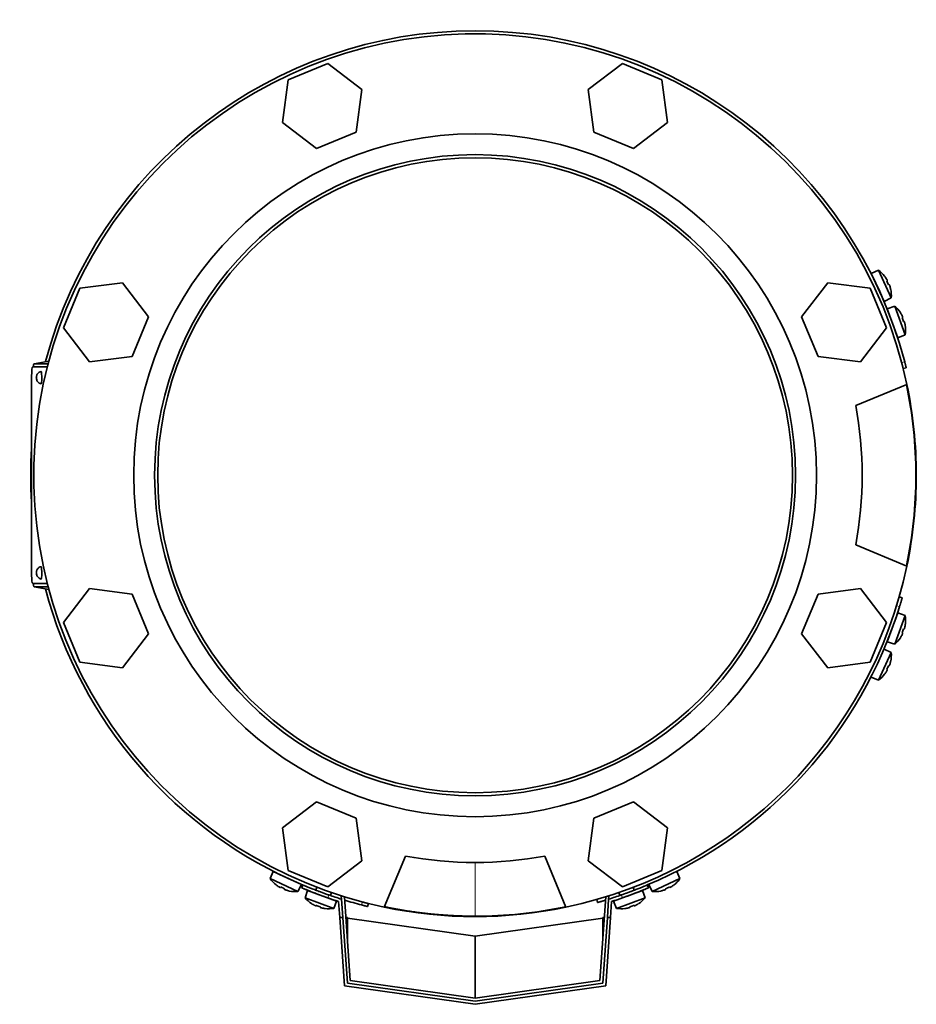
# Model space of a CAD drawing. Header units: millimetres. Extents: x 447 to 1322, y -2015 to 1714.
# Tile 1 of 31: x 450 to 740, y -2015 to -1698. Entities that reach past the tile are written whole.
import ezdxf

# ---------------------------------------------------------------- set-up
doc = ezdxf.new("R2010")
doc.units = ezdxf.units.MM
for name, color, linetype in [('M5X8_UNI7687', 7, 'Continuous'), ('MID_454-4', 7, 'Continuous'), ('VSI344-454_FILTR', 7, 'Continuous'), ('VSI344-454_FLANG', 7, 'Continuous'), ('VSI344-454_TERMI', 7, 'Continuous'), ('VSI344-454_TESTA', 7, 'Continuous'), ('VSI454_DIFFUSORE', 7, 'Continuous')]:
    doc.layers.add(name, color=color, linetype=linetype)

# ---------------------------------------------------------------- blocks, each defined once
blk = doc.blocks.new('SE2')
at = {"layer": 'M5X8_UNI7687', "color": 7, "linetype": 'Continuous', "lineweight": 35}
for p, q in [((727.26, -1778.51), (724.96, -1779.51)), ((729.19, -1788.57), (724.96, -1779.51)), ((727.26, -1778.51), (731.42, -1787.45)), ((729.26, -1780.45), (729.27, -1780.42)), ((730.13, -1781.83), (729.95, -1781.93)), ((730.73, -1783.12), (730.54, -1783.19)), ((731.23, -1784.68), (731.26, -1784.68)), ((729.19, -1788.57), (731.42, -1787.45)), ((732.53, -1790.12), (730.16, -1790.91)), ((733.58, -1800.3), (730.16, -1790.91)), ((732.53, -1790.12), (735.9, -1799.38)), ((734.36, -1792.22), (734.37, -1792.19)), ((735.1, -1793.67), (734.92, -1793.76)), ((735.59, -1795.01), (735.39, -1795.06)), ((735.95, -1796.6), (735.98, -1796.61)), ((733.58, -1800.3), (735.9, -1799.38)), ((730.16, -1898.46), (733.58, -1889.07)), ((735.9, -1889.99), (732.53, -1899.25)), ((735.9, -1889.99), (733.58, -1889.07)), ((735.59, -1894.36), (735.39, -1894.31)), ((735.95, -1892.77), (735.98, -1892.76)), ((734.37, -1897.18), (734.36, -1897.16)), ((735.1, -1895.7), (734.92, -1895.61)), ((731.42, -1901.92), (729.19, -1900.8)), ((730.16, -1898.46), (732.53, -1899.25)), ((731.42, -1901.92), (727.26, -1910.86)), ((730.73, -1906.25), (730.54, -1906.18)), ((731.23, -1904.69), (731.26, -1904.69)), ((724.96, -1909.86), (727.26, -1910.86)), ((729.26, -1908.93), (729.27, -1908.95)), ((730.13, -1907.54), (729.95, -1907.44)), ((531.84, -1972.63), (530.85, -1974.92)), ((531.84, -1972.63), (540.91, -1976.85)), ((663.19, -1974.92), (662.2, -1972.63)), ((539.79, -1979.09), (530.85, -1974.92)), ((532.78, -1976.93), (532.76, -1976.94)), ((539.79, -1979.09), (540.91, -1976.85)), ((653.13, -1976.85), (654.25, -1979.09)), ((663.19, -1974.92), (654.25, -1979.09)), ((661.26, -1976.93), (661.28, -1976.94)), ((534.17, -1977.8), (534.27, -1977.62)), ((535.45, -1978.4), (535.52, -1978.2)), ((537.01, -1978.9), (537.02, -1978.92)), ((542.9, -1978.76), (542.11, -1981.13)), ((552.3, -1982.18), (542.9, -1978.76)), ((545.94, -1977.72), (545.6, -1978.65)), ((550.3, -1980.37), (550.64, -1979.43)), ((651.14, -1978.76), (641.74, -1982.18)), ((643.4, -1979.43), (643.74, -1980.37)), ((648.44, -1978.65), (648.1, -1977.72)), ((651.93, -1981.13), (651.14, -1978.76)), ((657.03, -1978.9), (657.02, -1978.92)), ((658.59, -1978.4), (658.52, -1978.2)), ((659.87, -1977.8), (659.77, -1977.62)), ((542.11, -1981.13), (551.38, -1984.51)), ((544.21, -1982.96), (544.19, -1982.98)), ((545.66, -1983.71), (545.75, -1983.52)), ((551.38, -1984.51), (552.3, -1982.18)), ((641.74, -1982.18), (642.66, -1984.51)), ((642.66, -1984.51), (651.93, -1981.13)), ((648.38, -1983.71), (648.29, -1983.52)), ((649.83, -1982.96), (649.85, -1982.98)), ((547, -1984.19), (547.05, -1984)), ((548.6, -1984.56), (548.6, -1984.58)), ((645.44, -1984.56), (645.44, -1984.58)), ((647.04, -1984.19), (646.99, -1984))]:
    blk.add_line(p, q, dxfattribs=at)
for centre, radius, start, end in [((721.46, -1786.66), 10, 38.5916, 54.5414), ((725.35, -1781.53), 0.5, 5.7321, 25), ((721.46, -1786.66), 10, 355.4586, 11.4084), ((727.89, -1786.97), 0.5, 25, 44.2679), ((730.37, -1792.96), 0.5, 0.7321, 20), ((726.04, -1797.73), 10, 33.5916, 49.5414), ((732.42, -1798.6), 0.5, 20, 39.2679), ((726.04, -1797.73), 10, 350.4586, 6.4084), ((732.42, -1890.78), 0.5, 320.7321, 340), ((726.04, -1891.65), 10, 353.5916, 9.5414), ((730.37, -1896.41), 0.5, 340, 359.2679), ((726.04, -1891.65), 10, 310.4586, 326.4084), ((721.46, -1902.71), 10, 348.5916, 4.5414), ((721.46, -1902.71), 10, 305.4586, 321.4084), ((533.87, -1973.02), 0.5, 245, 264.2679), ((538.99, -1969.12), 10, 215.4586, 231.4084), ((539.3, -1975.56), 0.5, 225.7321, 245), ((655.05, -1969.12), 10, 308.5916, 324.5414), ((538.99, -1969.12), 10, 258.5916, 274.5414), ((544.95, -1978.98), 0.5, 250, 269.4626), ((655.05, -1969.12), 10, 265.4586, 281.4084), ((549.72, -1974.65), 10, 220.4586, 236.4084), ((550.59, -1981.03), 0.5, 230.7959, 250), ((643.45, -1981.03), 0.5, 290, 309.2041), ((644.32, -1974.65), 10, 303.5916, 319.5414), ((549.72, -1974.65), 10, 263.5916, 279.5414), ((644.32, -1974.65), 10, 260.4586, 276.4084)]:
    blk.add_arc(centre, radius, start, end, dxfattribs=at)
for centre, major_axis, ratio, start_param, end_param in [((721.47, -1786.65), (-4.23, 9.06), 0.996195, 4.833518, 4.948078), ((723.46, -1785.73), (3.91, -8.39), 0.811251, 1.49595, 1.645642), ((721.47, -1786.65), (4.23, -9.06), 0.996195, 1.335108, 1.449667), ((726.05, -1797.72), (-3.42, 9.4), 0.996195, 4.833518, 4.948078), ((728.11, -1796.97), (3.17, -8.7), 0.811251, 1.49595, 1.645642), ((726.05, -1797.72), (3.42, -9.4), 0.996195, 1.335108, 1.449667), ((728.11, -1892.4), (-3.17, -8.7), 0.811251, 1.49595, 1.645642), ((726.05, -1891.65), (3.42, 9.4), 0.996195, 4.833518, 4.948078), ((726.05, -1891.65), (-3.42, -9.4), 0.996195, 1.335108, 1.449667), ((723.46, -1903.64), (-3.91, -8.39), 0.811251, 1.49595, 1.645642), ((721.47, -1902.72), (4.23, 9.06), 0.996195, 4.833518, 4.948078), ((721.47, -1902.72), (-4.23, -9.06), 0.996195, 1.335108, 1.449667), ((538.99, -1969.13), (-9.06, 4.23), 0.996195, 1.335108, 1.449667), ((655.05, -1969.13), (9.06, 4.23), 0.996195, 4.833518, 4.948078), ((538.06, -1971.12), (-8.39, 3.91), 0.811251, 1.49595, 1.645642), ((538.99, -1969.13), (9.06, -4.23), 0.996195, 4.833518, 4.948078), ((655.05, -1969.13), (-9.06, -4.23), 0.996195, 1.335108, 1.449667), ((655.98, -1971.12), (-8.39, -3.91), 0.811251, 1.49595, 1.645642), ((549.71, -1974.66), (-9.4, 3.42), 0.996195, 1.335108, 1.449667), ((548.96, -1976.72), (-8.7, 3.17), 0.811251, 1.49595, 1.645642), ((645.08, -1976.72), (-8.7, -3.17), 0.811251, 1.49595, 1.645642), ((644.33, -1974.66), (9.4, 3.42), 0.996195, 4.833518, 4.948078), ((549.71, -1974.66), (9.4, -3.42), 0.996195, 4.833518, 4.948078), ((644.33, -1974.66), (-9.4, -3.42), 0.996195, 1.335108, 1.449667)]:
    blk.add_ellipse(centre, major_axis=major_axis, ratio=ratio, start_param=start_param, end_param=end_param, dxfattribs=at)
for points in [[(730.13, -1781.83), (730.13, -1781.83), (730.13, -1781.83), (730.14, -1781.82), (730.13, -1781.81), (730.13, -1781.79), (730.12, -1781.77), (730.12, -1781.75), (730.1, -1781.72), (730.09, -1781.69), (730.07, -1781.65), (730.06, -1781.62), (730.04, -1781.58), (730.02, -1781.54), (729.99, -1781.51), (729.97, -1781.47), (729.95, -1781.43), (729.93, -1781.4), (729.92, -1781.38)], [(730.94, -1783.57), (730.93, -1783.55), (730.92, -1783.52), (730.91, -1783.48), (730.89, -1783.43), (730.88, -1783.39), (730.86, -1783.35), (730.85, -1783.31), (730.83, -1783.28), (730.81, -1783.24), (730.8, -1783.21), (730.79, -1783.19), (730.77, -1783.16), (730.76, -1783.15), (730.75, -1783.13), (730.74, -1783.12), (730.74, -1783.12), (730.73, -1783.12), (730.73, -1783.12)], [(735.1, -1793.67), (735.1, -1793.67), (735.11, -1793.67), (735.11, -1793.66), (735.11, -1793.65), (735.11, -1793.63), (735.1, -1793.61), (735.09, -1793.59), (735.09, -1793.56), (735.07, -1793.53), (735.06, -1793.49), (735.05, -1793.45), (735.03, -1793.42), (735.01, -1793.38), (734.99, -1793.34), (734.98, -1793.29), (734.95, -1793.25), (734.94, -1793.22), (734.93, -1793.2)], [(735.76, -1795.48), (735.75, -1795.46), (735.75, -1795.42), (735.73, -1795.38), (735.72, -1795.33), (735.71, -1795.29), (735.7, -1795.25), (735.69, -1795.21), (735.67, -1795.17), (735.66, -1795.14), (735.65, -1795.11), (735.64, -1795.08), (735.63, -1795.06), (735.62, -1795.04), (735.61, -1795.02), (735.6, -1795.01), (735.59, -1795.01), (735.59, -1795.01), (735.59, -1795.01)], [(735.59, -1894.36), (735.59, -1894.36), (735.59, -1894.36), (735.6, -1894.36), (735.61, -1894.35), (735.62, -1894.33), (735.63, -1894.32), (735.64, -1894.29), (735.65, -1894.27), (735.66, -1894.23), (735.67, -1894.2), (735.69, -1894.16), (735.7, -1894.12), (735.71, -1894.08), (735.72, -1894.04), (735.73, -1893.99), (735.75, -1893.95), (735.75, -1893.91), (735.76, -1893.9)], [(734.93, -1896.17), (734.94, -1896.15), (734.95, -1896.12), (734.98, -1896.08), (734.99, -1896.04), (735.01, -1896), (735.03, -1895.96), (735.05, -1895.92), (735.06, -1895.88), (735.07, -1895.85), (735.09, -1895.81), (735.09, -1895.79), (735.1, -1895.76), (735.11, -1895.74), (735.11, -1895.73), (735.11, -1895.71), (735.11, -1895.7), (735.1, -1895.7), (735.1, -1895.7)], [(730.73, -1906.25), (730.73, -1906.25), (730.74, -1906.25), (730.74, -1906.25), (730.75, -1906.24), (730.76, -1906.23), (730.77, -1906.21), (730.79, -1906.19), (730.8, -1906.16), (730.81, -1906.13), (730.83, -1906.1), (730.85, -1906.06), (730.86, -1906.02), (730.88, -1905.98), (730.89, -1905.94), (730.91, -1905.9), (730.92, -1905.85), (730.93, -1905.82), (730.94, -1905.8)], [(729.92, -1907.99), (729.93, -1907.98), (729.95, -1907.95), (729.97, -1907.91), (729.99, -1907.87), (730.02, -1907.83), (730.04, -1907.79), (730.06, -1907.75), (730.07, -1907.72), (730.09, -1907.68), (730.1, -1907.65), (730.12, -1907.63), (730.12, -1907.6), (730.13, -1907.58), (730.13, -1907.57), (730.14, -1907.55), (730.13, -1907.54), (730.13, -1907.54), (730.13, -1907.54)], [(533.72, -1977.58), (533.73, -1977.59), (533.76, -1977.61), (533.8, -1977.64), (533.84, -1977.66), (533.88, -1977.68), (533.92, -1977.7), (533.95, -1977.72), (533.99, -1977.74), (534.02, -1977.76), (534.05, -1977.77), (534.08, -1977.78), (534.1, -1977.79), (534.12, -1977.8), (534.14, -1977.8), (534.15, -1977.8), (534.16, -1977.8), (534.17, -1977.8), (534.17, -1977.8)], [(535.45, -1978.4), (535.45, -1978.4), (535.45, -1978.4), (535.46, -1978.41), (535.47, -1978.42), (535.48, -1978.43), (535.5, -1978.44), (535.52, -1978.45), (535.55, -1978.47), (535.58, -1978.48), (535.61, -1978.5), (535.65, -1978.51), (535.69, -1978.53), (535.73, -1978.54), (535.77, -1978.56), (535.81, -1978.57), (535.86, -1978.59), (535.89, -1978.6), (535.91, -1978.61)], [(658.13, -1978.61), (658.15, -1978.6), (658.18, -1978.59), (658.23, -1978.57), (658.27, -1978.56), (658.31, -1978.54), (658.35, -1978.53), (658.39, -1978.51), (658.43, -1978.5), (658.46, -1978.48), (658.49, -1978.47), (658.52, -1978.45), (658.54, -1978.44), (658.56, -1978.43), (658.57, -1978.42), (658.58, -1978.41), (658.59, -1978.4), (658.59, -1978.4), (658.59, -1978.4)], [(659.87, -1977.8), (659.87, -1977.8), (659.88, -1977.8), (659.89, -1977.8), (659.9, -1977.8), (659.92, -1977.8), (659.94, -1977.79), (659.96, -1977.78), (659.99, -1977.77), (660.02, -1977.76), (660.05, -1977.74), (660.09, -1977.72), (660.12, -1977.7), (660.16, -1977.68), (660.2, -1977.66), (660.24, -1977.64), (660.28, -1977.61), (660.31, -1977.59), (660.32, -1977.58)], [(545.2, -1983.54), (545.21, -1983.54), (545.24, -1983.56), (545.29, -1983.58), (545.33, -1983.6), (545.37, -1983.62), (545.41, -1983.64), (545.45, -1983.65), (545.48, -1983.67), (545.52, -1983.68), (545.55, -1983.69), (545.58, -1983.7), (545.6, -1983.71), (545.62, -1983.71), (545.64, -1983.71), (545.65, -1983.71), (545.66, -1983.71), (545.66, -1983.71), (545.66, -1983.71)], [(648.38, -1983.71), (648.38, -1983.71), (648.38, -1983.71), (648.39, -1983.71), (648.4, -1983.71), (648.42, -1983.71), (648.44, -1983.71), (648.46, -1983.7), (648.49, -1983.69), (648.52, -1983.68), (648.56, -1983.67), (648.59, -1983.65), (648.63, -1983.64), (648.67, -1983.62), (648.71, -1983.6), (648.75, -1983.58), (648.8, -1983.56), (648.83, -1983.54), (648.84, -1983.54)], [(547, -1984.19), (547, -1984.19), (547, -1984.2), (547.01, -1984.21), (547.02, -1984.21), (547.03, -1984.22), (547.05, -1984.23), (547.07, -1984.24), (547.1, -1984.25), (547.13, -1984.27), (547.16, -1984.28), (547.2, -1984.29), (547.24, -1984.3), (547.28, -1984.32), (547.33, -1984.33), (547.37, -1984.34), (547.42, -1984.35), (547.45, -1984.36), (547.47, -1984.36)], [(646.57, -1984.36), (646.59, -1984.36), (646.62, -1984.35), (646.67, -1984.34), (646.71, -1984.33), (646.76, -1984.32), (646.8, -1984.3), (646.84, -1984.29), (646.88, -1984.28), (646.91, -1984.27), (646.94, -1984.25), (646.97, -1984.24), (646.99, -1984.23), (647.01, -1984.22), (647.02, -1984.21), (647.03, -1984.21), (647.04, -1984.2), (647.04, -1984.19), (647.04, -1984.19)]]:
    blk.add_open_spline(points, degree=3, dxfattribs=at)
at = {"layer": 'MID_454-4', "color": 7, "linetype": 'Continuous', "lineweight": 35}
for p, q in [((553.81, -1980.55), (554, -1980.54)), ((553.88, -1981.55), (553.81, -1980.55)), ((554.83, -1980.8), (556.72, -2007.81)), ((637.32, -2007.81), (639.21, -1980.8)), ((640.04, -1980.54), (640.23, -1980.55)), ((640.23, -1980.55), (640.16, -1981.55)), ((556.72, -2007.81), (597.02, -2013.47)), ((597.02, -2013.47), (637.32, -2007.81))]:
    blk.add_line(p, q, dxfattribs=at)
at = {"layer": 'VSI344-454_FILTR', "color": 4, "linetype": 'Continuous', "lineweight": 9}
for p, q in [((734.79, -1808.27), (735.76, -1808.03)), ((734.1, -1887.11), (733.14, -1886.84)), ((560.37, -1983.43), (560.61, -1982.46)), ((639.17, -1980.81), (639.2, -1980.9))]:
    blk.add_line(p, q, dxfattribs=at)
at = {"layer": 'VSI344-454_FILTR', "color": 7, "linetype": 'Continuous', "lineweight": 35}
for p, q in [((735.29, -1810.21), (736.26, -1809.97)), ((734.96, -1884.24), (734, -1883.96)), ((562.3, -1983.92), (562.55, -1982.95)), ((636.3, -1981.67), (636.57, -1982.63))]:
    blk.add_line(p, q, dxfattribs=at)
for start, end in [(14.7986, 165.1916), (176.4875, 183.5125), (194.8084, 247.2275), (292.8017, 342.8021), (252.9344, 255.2014)]:
    blk.add_arc((597.02, -1844.69), 143.5, start, end, dxfattribs=at)
for points, knots in [([(735.29, -1810.21), (735.29, -1810.21), (735.29, -1810.21), (735.28, -1810.2), (735.28, -1810.18), (735.27, -1810.15), (735.26, -1810.11), (735.24, -1810.03), (735.21, -1809.89), (735.15, -1809.65), (735.07, -1809.36), (734.99, -1809.06), (734.92, -1808.78), (734.86, -1808.53), (734.81, -1808.36), (734.79, -1808.27)], [0, 0, 0, 0, 0.042103, 0.083814, 0.125314, 0.166786, 0.208415, 0.250382, 0.376122, 0.50071, 0.625019, 0.750518, 0.833796, 0.916472, 1, 1, 1, 1]), ([(735.76, -1808.03), (735.77, -1808.08), (735.79, -1808.16), (735.83, -1808.29), (735.86, -1808.41), (735.89, -1808.53), (735.92, -1808.65), (735.97, -1808.85), (736.04, -1809.11), (736.12, -1809.41), (736.18, -1809.65), (736.22, -1809.81), (736.24, -1809.91), (736.26, -1809.96), (736.26, -1809.97), (736.26, -1809.97)], [0, 0, 0, 0, 0.04197, 0.083551, 0.124921, 0.166263, 0.207758, 0.249586, 0.375032, 0.499366, 0.623892, 0.749699, 0.833235, 0.916179, 1, 1, 1, 1]), ([(734.96, -1884.24), (734.96, -1884.24), (734.96, -1884.24), (734.96, -1884.26), (734.95, -1884.28), (734.94, -1884.31), (734.93, -1884.35), (734.92, -1884.4), (734.88, -1884.51), (734.83, -1884.71), (734.72, -1885.07), (734.59, -1885.51), (734.47, -1885.93), (734.36, -1886.28), (734.28, -1886.55), (734.19, -1886.83), (734.13, -1887.02), (734.1, -1887.11)], [0, 0, 0, 0, 0.036092, 0.07186, 0.10742, 0.142884, 0.178369, 0.213992, 0.249865, 0.376032, 0.500265, 0.624304, 0.750267, 0.812832, 0.874898, 0.937082, 1, 1, 1, 1]), ([(562.3, -1983.92), (562.3, -1983.92), (562.3, -1983.92), (562.29, -1983.92), (562.27, -1983.91), (562.24, -1983.91), (562.2, -1983.9), (562.13, -1983.88), (561.99, -1983.84), (561.74, -1983.78), (561.45, -1983.71), (561.15, -1983.63), (560.87, -1983.56), (560.62, -1983.49), (560.45, -1983.45), (560.37, -1983.43)], [0, 0, 0, 0, 0.042103, 0.083814, 0.125314, 0.166786, 0.208415, 0.250382, 0.376122, 0.50071, 0.625019, 0.750518, 0.833796, 0.916472, 1, 1, 1, 1]), ([(560.61, -1982.46), (560.65, -1982.47), (560.74, -1982.49), (560.86, -1982.52), (560.99, -1982.55), (561.11, -1982.59), (561.23, -1982.62), (561.43, -1982.67), (561.69, -1982.74), (561.99, -1982.81), (562.23, -1982.87), (562.39, -1982.91), (562.49, -1982.94), (562.54, -1982.95), (562.54, -1982.95), (562.55, -1982.95)], [0, 0, 0, 0, 0.04197, 0.083551, 0.124921, 0.166263, 0.207758, 0.249586, 0.375033, 0.499366, 0.623892, 0.749699, 0.833235, 0.916179, 1, 1, 1, 1]), ([(639.13, -1981.87), (639.13, -1981.87), (639.07, -1981.89), (638.97, -1981.92), (638.81, -1981.97), (638.66, -1982.01), (638.5, -1982.06), (638.23, -1982.14), (637.84, -1982.26), (637.41, -1982.39), (637.04, -1982.49), (636.82, -1982.56), (636.69, -1982.59), (636.62, -1982.61), (636.58, -1982.62), (636.58, -1982.63), (636.57, -1982.63)], [0.0715916, 0.0715916, 0.0715916, 0.0715916, 0.0718269, 0.1073717, 0.1428229, 0.1782961, 0.2139067, 0.2497688, 0.3756794, 0.4997397, 0.6239373, 0.7501533, 0.812742, 0.8748331, 0.9370469, 1, 1, 1, 1])]:
    blk.add_open_spline(points, degree=3, knots=knots, dxfattribs=at)
at = {"layer": 'VSI344-454_FLANG', "color": 7, "linetype": 'Continuous', "lineweight": 35}
for p, q in [((549.46, -1711.77), (536.66, -1717.07)), ((560.46, -1720.2), (549.46, -1711.77)), ((644.58, -1711.77), (633.58, -1720.2)), ((657.38, -1717.07), (644.58, -1711.77)), ((536.66, -1717.07), (534.85, -1730.81)), ((659.19, -1730.81), (657.38, -1717.07)), ((558.65, -1733.94), (560.46, -1720.2)), ((633.58, -1720.2), (635.39, -1733.94)), ((534.85, -1730.81), (545.85, -1739.24)), ((648.19, -1739.24), (659.19, -1730.81)), ((545.85, -1739.24), (558.65, -1733.94)), ((635.39, -1733.94), (648.19, -1739.24)), ((483.14, -1782.52), (469.4, -1784.33)), ((491.58, -1793.51), (483.14, -1782.52)), ((710.9, -1782.52), (702.46, -1793.51)), ((724.64, -1784.33), (710.9, -1782.52)), ((469.4, -1784.33), (464.1, -1797.13)), ((729.94, -1797.13), (724.64, -1784.33)), ((486.27, -1806.31), (491.58, -1793.51)), ((702.46, -1793.51), (707.77, -1806.31)), ((464.1, -1797.13), (472.54, -1808.12)), ((721.5, -1808.12), (729.94, -1797.13)), ((472.54, -1808.12), (486.27, -1806.31)), ((707.77, -1806.31), (721.5, -1808.12)), ((719.98, -1822.19), (736.47, -1815.36)), ((736.47, -1874.02), (719.98, -1867.19)), ((472.54, -1881.25), (464.1, -1892.24)), ((486.27, -1883.06), (472.54, -1881.25)), ((721.5, -1881.25), (707.77, -1883.06)), ((729.94, -1892.24), (721.5, -1881.25)), ((491.58, -1895.86), (486.27, -1883.06)), ((707.77, -1883.06), (702.46, -1895.86)), ((464.1, -1892.24), (469.4, -1905.05)), ((724.64, -1905.05), (729.94, -1892.24)), ((483.14, -1906.85), (491.58, -1895.86)), ((702.46, -1895.86), (710.9, -1906.85)), ((469.4, -1905.05), (483.14, -1906.85)), ((710.9, -1906.85), (724.64, -1905.05)), ((545.85, -1950.13), (534.85, -1958.56)), ((558.65, -1955.43), (545.85, -1950.13)), ((648.19, -1950.13), (635.39, -1955.43)), ((659.19, -1958.56), (648.19, -1950.13)), ((560.46, -1969.17), (558.65, -1955.43)), ((635.39, -1955.43), (633.58, -1969.17)), ((534.85, -1958.56), (536.66, -1972.3)), ((657.38, -1972.3), (659.19, -1958.56)), ((567.69, -1984.13), (574.52, -1967.64)), ((619.52, -1967.64), (626.35, -1984.13)), ((549.46, -1977.6), (560.46, -1969.17)), ((633.58, -1969.17), (644.58, -1977.6)), ((536.66, -1972.3), (549.46, -1977.6)), ((644.58, -1977.6), (657.38, -1972.3))]:
    blk.add_line(p, q, dxfattribs=at)
for radius in [110.25, 103.5]:
    blk.add_circle((597.02, -1844.69), radius, dxfattribs=at)
for radius, start, end in [(142.5, 11.878, 258.122), (125, 349.6302, 10.3698), (142.5, 281.878, 348.122), (125, 259.6302, 280.3698)]:
    blk.add_arc((597.02, -1844.69), radius, start, end, dxfattribs=at)
at = {"layer": 'VSI344-454_TERMI', "color": 7, "linetype": 'Continuous', "lineweight": 35}
for p, q in [((541.41, -1976.97), (541.02, -1977.89)), ((653.02, -1977.89), (652.63, -1976.97)), ((552.93, -1982.3), (553.29, -1987.47)), ((553.88, -1981.55), (554.3, -1987.47)), ((640.16, -1981.55), (639.74, -1987.47)), ((641.11, -1982.3), (640.75, -1987.47)), ((554.84, -2009.57), (553.29, -1987.47)), ((553.29, -1987.47), (554.3, -1987.47)), ((554.3, -1987.47), (555.78, -2008.69)), ((555.77, -1987.47), (555.3, -1987.47)), ((555.77, -1987.47), (555.78, -1987.68)), ((555.78, -1987.68), (597.02, -1993.47)), ((555.78, -1994.35), (555.78, -1987.68)), ((597.02, -1993.47), (638.26, -1987.68)), ((638.26, -2008.69), (639.74, -1987.47)), ((638.26, -1987.68), (638.27, -1987.47)), ((638.26, -1994.35), (638.26, -1987.68)), ((638.27, -1987.47), (638.74, -1987.47)), ((640.75, -1987.47), (639.2, -2009.57)), ((639.74, -1987.47), (640.75, -1987.47)), ((597.02, -2013.47), (597.02, -1993.47)), ((555.78, -2008.69), (597.02, -2014.48)), ((597.02, -2014.48), (638.26, -2008.69)), ((597.02, -2015.49), (554.84, -2009.57)), ((639.2, -2009.57), (597.02, -2015.49))]:
    blk.add_line(p, q, dxfattribs=at)
at = {"layer": 'VSI344-454_TERMI', "color": 4, "linetype": 'Continuous', "lineweight": 9}
for p, q in [((549.81, -1980.2), (549.43, -1981.12)), ((644.61, -1981.12), (644.23, -1980.2))]:
    blk.add_line(p, q, dxfattribs=at)
at = {"layer": 'VSI344-454_TERMI', "color": 7, "linetype": 'Continuous', "lineweight": 35}
for radius, start, end in [(143.5, 250.7941, 252.5059), (143.5, 287.4941, 289.2059), (144.5, 250.7692, 252.2357), (144.5, 287.7643, 289.2308)]:
    blk.add_arc((597.02, -1844.69), radius, start, end, dxfattribs=at)
for points, knots in [([(541.41, -1976.97), (541.41, -1976.97), (541.41, -1976.97), (541.42, -1976.98), (541.45, -1976.99), (541.48, -1977), (541.52, -1977.02), (541.56, -1977.04), (541.62, -1977.06), (541.69, -1977.09), (541.76, -1977.12), (541.85, -1977.16), (541.94, -1977.19), (542.11, -1977.26), (542.38, -1977.37), (542.8, -1977.55), (543.29, -1977.75), (543.84, -1977.97), (544.45, -1978.21), (545.11, -1978.47), (545.82, -1978.74), (546.48, -1978.99), (547.09, -1979.22), (547.62, -1979.41), (548.16, -1979.61), (548.7, -1979.81), (549.26, -1980), (549.63, -1980.13), (549.81, -1980.2)], [0, 0, 0, 0, 0.020997, 0.041893, 0.062713, 0.083477, 0.104209, 0.124931, 0.145666, 0.166436, 0.187265, 0.208173, 0.229184, 0.250319, 0.312379, 0.374611, 0.437429, 0.499972, 0.562502, 0.625327, 0.687534, 0.749602, 0.791735, 0.833469, 0.874983, 0.916456, 0.958068, 1, 1, 1, 1]), ([(644.23, -1980.2), (644.32, -1980.17), (644.51, -1980.1), (644.79, -1980), (645.06, -1979.9), (645.34, -1979.81), (645.61, -1979.71), (645.88, -1979.61), (646.15, -1979.51), (646.42, -1979.42), (646.69, -1979.32), (646.95, -1979.22), (647.21, -1979.12), (647.64, -1978.96), (648.22, -1978.74), (648.93, -1978.47), (649.59, -1978.21), (650.2, -1977.97), (650.75, -1977.75), (651.24, -1977.55), (651.66, -1977.37), (651.97, -1977.25), (652.2, -1977.15), (652.36, -1977.09), (652.48, -1977.04), (652.57, -1977), (652.62, -1976.98), (652.63, -1976.97), (652.63, -1976.97)], [0, 0, 0, 0, 0.021018, 0.041935, 0.062772, 0.083551, 0.104297, 0.125029, 0.145773, 0.166549, 0.187381, 0.20829, 0.2293, 0.250431, 0.312491, 0.374707, 0.437523, 0.500061, 0.562591, 0.625422, 0.687637, 0.749714, 0.79185, 0.833578, 0.875076, 0.916526, 0.958107, 1, 1, 1, 1]), ([(549.43, -1981.12), (549.33, -1981.09), (549.15, -1981.02), (548.87, -1980.93), (548.59, -1980.83), (548.31, -1980.73), (548.04, -1980.63), (547.77, -1980.53), (547.5, -1980.44), (547.23, -1980.34), (546.97, -1980.24), (546.7, -1980.14), (546.44, -1980.04), (546.01, -1979.88), (545.43, -1979.66), (544.72, -1979.39), (544.06, -1979.13), (543.45, -1978.89), (542.9, -1978.67), (542.41, -1978.47), (541.99, -1978.3), (541.68, -1978.17), (541.46, -1978.08), (541.3, -1978.01), (541.17, -1977.96), (541.08, -1977.92), (541.03, -1977.9), (541.02, -1977.89), (541.02, -1977.89)], [0, 0, 0, 0, 0.021018, 0.041934, 0.062771, 0.08355, 0.104295, 0.125028, 0.145771, 0.166547, 0.187379, 0.208288, 0.229298, 0.250429, 0.312489, 0.374705, 0.437522, 0.500061, 0.562591, 0.625422, 0.687637, 0.749714, 0.79185, 0.833578, 0.875077, 0.916526, 0.958107, 1, 1, 1, 1]), ([(653.02, -1977.89), (653.02, -1977.89), (653.02, -1977.89), (653, -1977.9), (652.98, -1977.91), (652.95, -1977.92), (652.91, -1977.94), (652.86, -1977.96), (652.81, -1977.98), (652.74, -1978.01), (652.66, -1978.04), (652.58, -1978.08), (652.49, -1978.12), (652.32, -1978.18), (652.05, -1978.3), (651.63, -1978.47), (651.14, -1978.67), (650.59, -1978.89), (649.98, -1979.13), (649.32, -1979.39), (648.61, -1979.66), (647.94, -1979.92), (647.34, -1980.14), (646.81, -1980.34), (646.27, -1980.53), (645.73, -1980.73), (645.17, -1980.93), (644.8, -1981.06), (644.61, -1981.12)], [0, 0, 0, 0, 0.020996, 0.041893, 0.062713, 0.083477, 0.104209, 0.124931, 0.145666, 0.166436, 0.187264, 0.208173, 0.229184, 0.250319, 0.312379, 0.374611, 0.437429, 0.499972, 0.562503, 0.625328, 0.687536, 0.749604, 0.791737, 0.833471, 0.874985, 0.916457, 0.958069, 1, 1, 1, 1])]:
    blk.add_open_spline(points, degree=3, knots=knots, dxfattribs=at)
at = {"layer": 'VSI344-454_TESTA', "color": 7, "linetype": 'Continuous', "lineweight": 35}
for p, q in [((459.37, -1807.81), (454.64, -1808.69)), ((459.14, -1808.69), (454.65, -1808.69)), ((458.89, -1809.69), (454.16, -1809.69)), ((453.79, -1812.69), (453.79, -1876.69)), ((454.16, -1879.69), (458.89, -1879.69)), ((454.64, -1880.68), (459.37, -1881.57)), ((459.14, -1880.69), (454.65, -1880.69))]:
    blk.add_line(p, q, dxfattribs=at)
at = {"layer": 'VSI344-454_TESTA', "color": 4, "linetype": 'Continuous', "lineweight": 9}
for p, q in [((459.37, -1807.81), (454.65, -1808.69)), ((454.65, -1880.69), (459.37, -1881.56)), ((597.02, -1969.63), (597.02, -1987.04))]:
    blk.add_line(p, q, dxfattribs=at)
at = {"layer": 'VSI344-454_TESTA', "color": 7, "linetype": 'Continuous', "lineweight": 35}
for start, end in [(90, 270), (270, 90)]:
    blk.add_arc((597.02, -1844.69), 102.5, start, end, dxfattribs=at)
for centre, major_axis, start_param, end_param in [((454.16, -1812.69), (0, 3), 0, 1.570796), ((456.84, -1813.19), (0, -2), 0, 3.172151), ((456.84, -1813.19), (0, -2), 6.249611, 6.283185), ((456.84, -1876.19), (0, -2), 0, 3.172151), ((454.16, -1876.69), (0, 3), 1.570796, 3.141593), ((456.84, -1876.19), (0, -2), 6.249611, 6.283185)]:
    blk.add_ellipse(centre, major_axis=major_axis, ratio=0.121869, start_param=start_param, end_param=end_param, dxfattribs=at)
at = {"layer": 'VSI344-454_TESTA', "color": 4, "linetype": 'Continuous', "lineweight": 9}
for centre in [(455.35, -1813.19), (455.35, -1876.19)]:
    blk.add_ellipse(centre, major_axis=(0, 0.0635), ratio=0.121869, dxfattribs=at)
at = {"layer": 'VSI344-454_TESTA', "color": 7, "linetype": 'Continuous', "lineweight": 35}
for points, degree in [([(454.65, -1808.69), (454.46, -1808.69), (454.32, -1809.69)], 2), ([(454.32, -1879.69), (454.46, -1880.69), (454.65, -1880.69)], 2), ([(626.29, -1984), (616.67, -1986.02), (606.85, -1987.04), (597.02, -1987.04)], 3)]:
    blk.add_open_spline(points, degree=degree, dxfattribs=at)
for points, knots in [([(456.83, -1811.22), (456.72, -1811.24), (456.45, -1811.29), (456.06, -1811.55), (455.73, -1811.9), (455.52, -1812.25), (455.4, -1812.58), (455.34, -1812.89), (455.33, -1813.07), (455.32, -1813.19)], [0, 0, 0, 0, 0.115855, 0.322183, 0.498585, 0.65005, 0.778237, 0.887228, 1, 1, 1, 1]), ([(455.32, -1813.19), (455.33, -1813.23), (455.33, -1813.46), (455.4, -1813.85), (455.63, -1814.34), (455.99, -1814.77), (456.43, -1815.08), (456.72, -1815.13), (456.83, -1815.16)], [0, 0, 0, 0, 0.046256, 0.268746, 0.426645, 0.651173, 0.88463, 1, 1, 1, 1]), ([(736.33, -1815.41), (738.35, -1825.03), (739.37, -1834.86), (739.37, -1854.51), (738.35, -1864.34), (736.33, -1873.96)], [0.0067105, 0.0067105, 0.0067105, 0.0067105, 0.5, 0.5, 0.9932949, 0.9932949, 0.9932949, 0.9932949]), ([(456.83, -1874.22), (456.72, -1874.24), (456.45, -1874.29), (456.06, -1874.55), (455.73, -1874.9), (455.52, -1875.25), (455.4, -1875.58), (455.34, -1875.89), (455.33, -1876.07), (455.32, -1876.19)], [0, 0, 0, 0, 0.115855, 0.322183, 0.498585, 0.65005, 0.778237, 0.887228, 1, 1, 1, 1]), ([(455.32, -1876.19), (455.33, -1876.23), (455.33, -1876.46), (455.4, -1876.85), (455.63, -1877.34), (455.99, -1877.77), (456.43, -1878.08), (456.72, -1878.13), (456.83, -1878.16)], [0, 0, 0, 0, 0.046256, 0.268746, 0.426645, 0.651173, 0.88463, 1, 1, 1, 1])]:
    blk.add_open_spline(points, degree=3, knots=knots, dxfattribs=at)
blk.add_rational_spline([(567.75, -1984), (577.38, -1986.02), (587.18, -1987.04), (597.02, -1987.04)], [0.999854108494, 0.996331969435, 0.996380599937, 1], degree=3, dxfattribs=at)
at = {"layer": 'VSI454_DIFFUSORE', "color": 7, "linetype": 'Continuous', "lineweight": 35}
for start, end in [(0, 11.878), (348.122, 0), (258.122, 281.878)]:
    blk.add_arc((597.02, -1844.69), 142.5, start, end, dxfattribs=at)

msp = doc.modelspace()

# ---------------------------------------------------------------- block references
msp.add_blockref('SE2', (0, 0))

doc.saveas('drawing.dxf')
